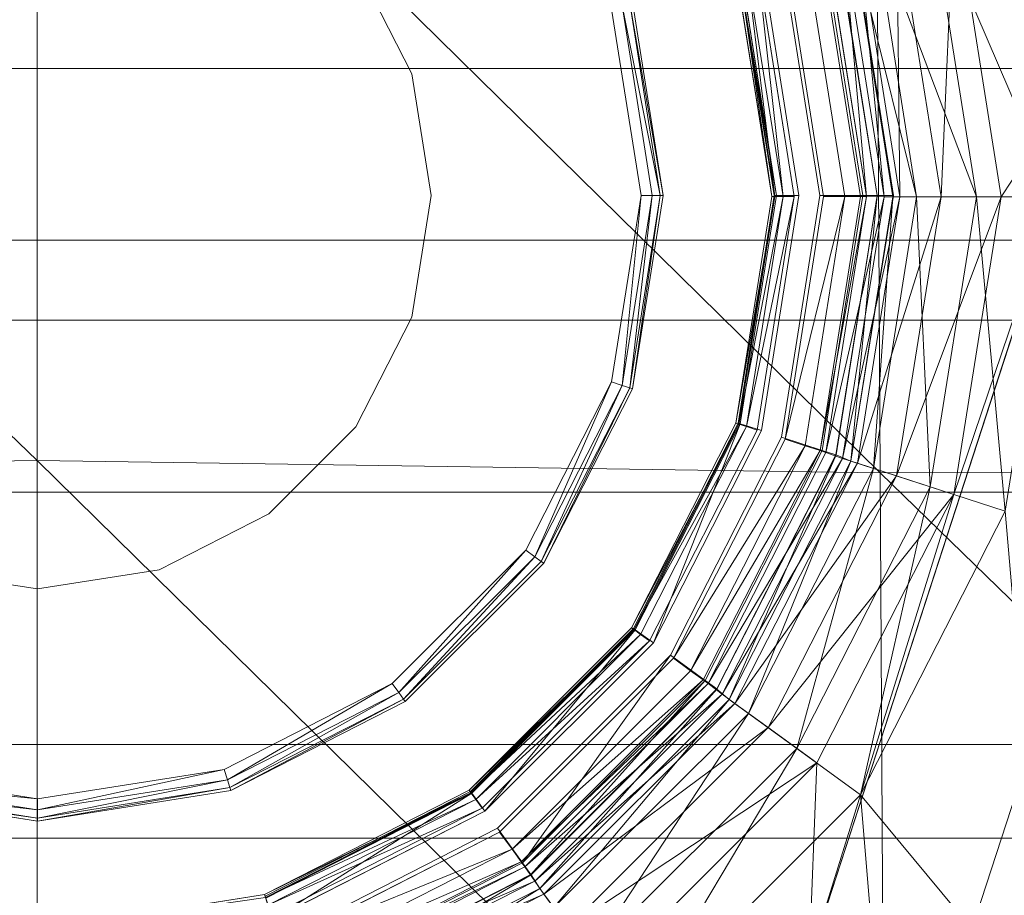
# Model space of a CAD drawing. Header units: inches. Extents: x 813 to 1305, y 19 to 194.
# Tile 98 of 256: x 1172.49 to 1173.87, y 67.59 to 68.81. Entities that reach past the tile are written whole.
import ezdxf

# ---------------------------------------------------------------- set-up
doc = ezdxf.new("R2010")
doc.units = ezdxf.units.IN
doc.header["$MEASUREMENT"] = 0
for name, color, linetype, true_color in [('CET color Grey2', 7, 'Continuous', 0x060606), ('CET color Grey83', 7, 'Continuous', 0xd1d5d6), ('CET color Grey98', 7, 'Continuous', 0xfafafa)]:
    doc.layers.add(name, color=color, linetype=linetype, true_color=true_color)
doc.layers.add('CET Default', color=7, linetype='Continuous')

# ---------------------------------------------------------------- blocks, each defined once
blk = doc.blocks.new('*C286')
at = {"layer": 'CET color Grey2', "linetype": 'Continuous', "lineweight": 0}
for points, invisible_edges in [([(7.2992, 16.4808, 17.1415), (-7.2922, 16.4808, 17.1415), (-8.5387, 3.2598, 17.4249), (7.2992, 16.4808, 17.1415)], 4), ([(7.2992, 16.4808, 17.1415), (-8.5387, 3.2598, 17.4249), (8.5458, 3.2599, 17.4249), (7.2992, 16.4808, 17.1415)], 9), ([(3.1404, 12.6079, 16.3485), (3.1915, 12.0571, 16.3707), (-3.1842, 12.0571, 16.3707), (3.1404, 12.6079, 16.3485)], 4), ([(3.1404, 12.6079, 16.3485), (-3.1842, 12.0571, 16.3707), (-3.1331, 12.6079, 16.3485), (3.1404, 12.6079, 16.3485)], 9), ([(3.1915, 12.0571, 16.3707), (3.1945, 7.477, 16.5307), (-3.1872, 7.477, 16.5307), (3.1915, 12.0571, 16.3707)], 4), ([(3.1915, 12.0571, 16.3707), (-3.1872, 7.477, 16.5307), (-3.1842, 12.0571, 16.3707), (3.1915, 12.0571, 16.3707)], 9), ([(0, 12.0333, 3.9412), (0, 12.0333, 0.781), (-0.2707, 11.9904, 0.781), (0, 12.0333, 3.9412)], 4), ([(0, 12.0333, 3.9412), (-0.2707, 11.9904, 0.781), (-0.2707, 11.9904, 3.9412), (0, 12.0333, 3.9412)], 9), ([(0.2707, 11.9904, 3.9412), (0.2707, 11.9904, 0.781), (0, 12.0333, 0.781), (0.2707, 11.9904, 3.9412)], 4), ([(0.2707, 11.9904, 3.9412), (0, 12.0333, 0.781), (0, 12.0333, 3.9412), (0.2707, 11.9904, 3.9412)], 9), ([(-0.2707, 11.9904, 3.9412), (-0.2707, 11.9904, 0.781), (-0.5149, 11.866, 0.781), (-0.2707, 11.9904, 3.9412)], 4), ([(-0.2707, 11.9904, 3.9412), (-0.5149, 11.866, 0.781), (-0.5149, 11.866, 3.9412), (-0.2707, 11.9904, 3.9412)], 9), ([(-0.5149, 11.866, 3.9412), (-0.5149, 11.866, 0.781), (-0.7087, 11.6722, 0.781), (-0.5149, 11.866, 3.9412)], 4), ([(-0.5149, 11.866, 3.9412), (-0.7087, 11.6722, 0.781), (-0.7087, 11.6722, 3.9412), (-0.5149, 11.866, 3.9412)], 9), ([(-0.5149, 11.866, 0.781), (-0.7053, 11.6698, 0.7655), (-0.7087, 11.6722, 0.781), (-0.5149, 11.866, 0.781)], 9), ([(-0.5149, 11.866, 0.781), (-0.5125, 11.8627, 0.7655), (-0.7053, 11.6698, 0.7655), (-0.5149, 11.866, 0.781)], 4), ([(-0.7087, 11.6722, 3.9412), (-0.7087, 11.6722, 0.781), (-0.8331, 11.428, 0.781), (-0.7087, 11.6722, 3.9412)], 4), ([(-0.7087, 11.6722, 3.9412), (-0.8331, 11.428, 0.781), (-0.8331, 11.428, 3.9412), (-0.7087, 11.6722, 3.9412)], 9), ([(-0.8331, 11.428, 3.9412), (-0.8331, 11.428, 0.781), (-0.876, 11.1573, 0.781), (-0.8331, 11.428, 3.9412)], 4), ([(-0.8331, 11.428, 3.9412), (-0.876, 11.1573, 0.781), (-0.876, 11.1573, 3.9412), (-0.8331, 11.428, 3.9412)], 9), ([(-0.876, 11.1573, 3.9412), (-0.876, 11.1573, 0.781), (-0.8331, 10.8866, 0.781), (-0.876, 11.1573, 3.9412)], 4), ([(-0.876, 11.1573, 3.9412), (-0.8331, 10.8866, 0.781), (-0.8331, 10.8866, 3.9412), (-0.876, 11.1573, 3.9412)], 9), ([(-0.8605, 11.1573, 0.7541), (-0.845, 11.1573, 0.75), (-0.8036, 10.8962, 0.75), (-0.8605, 11.1573, 0.7541)], 4), ([(-0.8605, 11.1573, 0.7541), (-0.8036, 10.8962, 0.75), (-0.8184, 10.8914, 0.7541), (-0.8605, 11.1573, 0.7541)], 9)]:
    blk.add_3dface(points, dxfattribs=dict(at, invisible_edges=invisible_edges))
for points in [[(0, 12.0333, 0.781), (-0.2694, 11.9865, 0.7655), (-0.2707, 11.9904, 0.781), (0, 12.0333, 0.781)], [(0, 12.0333, 0.781), (0, 12.0292, 0.7655), (-0.2694, 11.9865, 0.7655), (0, 12.0333, 0.781)], [(0, 12.0292, 0.7655), (-0.2659, 11.9757, 0.7541), (-0.2694, 11.9865, 0.7655), (0, 12.0292, 0.7655)], [(0, 12.0292, 0.7655), (0, 12.0178, 0.7541), (-0.2659, 11.9757, 0.7541), (0, 12.0292, 0.7655)], [(0.2707, 11.9904, 0.781), (0, 12.0292, 0.7655), (0, 12.0333, 0.781), (0.2707, 11.9904, 0.781)], [(0.2707, 11.9904, 0.781), (0.2694, 11.9865, 0.7655), (0, 12.0292, 0.7655), (0.2707, 11.9904, 0.781)], [(0.2694, 11.9865, 0.7655), (0, 12.0178, 0.7541), (0, 12.0292, 0.7655), (0.2694, 11.9865, 0.7655)], [(0, 12.0178, 0.7541), (-0.2611, 11.961, 0.75), (-0.2659, 11.9757, 0.7541), (0, 12.0178, 0.7541)], [(0, 12.0178, 0.7541), (0, 12.0023, 0.75), (-0.2611, 11.961, 0.75), (0, 12.0178, 0.7541)], [(0.2694, 11.9865, 0.7655), (0.2659, 11.9757, 0.7541), (0, 12.0178, 0.7541), (0.2694, 11.9865, 0.7655)], [(0.2659, 11.9757, 0.7541), (0, 12.0023, 0.75), (0, 12.0178, 0.7541), (0.2659, 11.9757, 0.7541)], [(0.2659, 11.9757, 0.7541), (0.2611, 11.961, 0.75), (0, 12.0023, 0.75), (0.2659, 11.9757, 0.7541)], [(-0.2707, 11.9904, 0.781), (-0.5125, 11.8627, 0.7655), (-0.5149, 11.866, 0.781), (-0.2707, 11.9904, 0.781)], [(-0.2707, 11.9904, 0.781), (-0.2694, 11.9865, 0.7655), (-0.5125, 11.8627, 0.7655), (-0.2707, 11.9904, 0.781)], [(-0.2694, 11.9865, 0.7655), (-0.5058, 11.8535, 0.7541), (-0.5125, 11.8627, 0.7655), (-0.2694, 11.9865, 0.7655)], [(-0.2694, 11.9865, 0.7655), (-0.2659, 11.9757, 0.7541), (-0.5058, 11.8535, 0.7541), (-0.2694, 11.9865, 0.7655)], [(-0.2659, 11.9757, 0.7541), (-0.4967, 11.8409, 0.75), (-0.5058, 11.8535, 0.7541), (-0.2659, 11.9757, 0.7541)], [(-0.2659, 11.9757, 0.7541), (-0.2611, 11.961, 0.75), (-0.4967, 11.8409, 0.75), (-0.2659, 11.9757, 0.7541)], [(-0.5125, 11.8627, 0.7655), (-0.6962, 11.6631, 0.7541), (-0.7053, 11.6698, 0.7655), (-0.5125, 11.8627, 0.7655)], [(-0.5125, 11.8627, 0.7655), (-0.5058, 11.8535, 0.7541), (-0.6962, 11.6631, 0.7541), (-0.5125, 11.8627, 0.7655)], [(-0.5058, 11.8535, 0.7541), (-0.6836, 11.654, 0.75), (-0.6962, 11.6631, 0.7541), (-0.5058, 11.8535, 0.7541)], [(-0.5058, 11.8535, 0.7541), (-0.4967, 11.8409, 0.75), (-0.6836, 11.654, 0.75), (-0.5058, 11.8535, 0.7541)], [(-0.7087, 11.6722, 0.781), (-0.8292, 11.4267, 0.7655), (-0.8331, 11.428, 0.781), (-0.7087, 11.6722, 0.781)], [(-0.7087, 11.6722, 0.781), (-0.7053, 11.6698, 0.7655), (-0.8292, 11.4267, 0.7655), (-0.7087, 11.6722, 0.781)], [(-0.7053, 11.6698, 0.7655), (-0.8184, 11.4232, 0.7541), (-0.8292, 11.4267, 0.7655), (-0.7053, 11.6698, 0.7655)], [(-0.7053, 11.6698, 0.7655), (-0.6962, 11.6631, 0.7541), (-0.8184, 11.4232, 0.7541), (-0.7053, 11.6698, 0.7655)], [(-0.6962, 11.6631, 0.7541), (-0.8036, 11.4184, 0.75), (-0.8184, 11.4232, 0.7541), (-0.6962, 11.6631, 0.7541)], [(-0.6962, 11.6631, 0.7541), (-0.6836, 11.654, 0.75), (-0.8036, 11.4184, 0.75), (-0.6962, 11.6631, 0.7541)], [(-0.8331, 11.428, 0.781), (-0.8718, 11.1573, 0.7655), (-0.876, 11.1573, 0.781), (-0.8331, 11.428, 0.781)], [(-0.8331, 11.428, 0.781), (-0.8292, 11.4267, 0.7655), (-0.8718, 11.1573, 0.7655), (-0.8331, 11.428, 0.781)], [(-0.8292, 11.4267, 0.7655), (-0.8605, 11.1573, 0.7541), (-0.8718, 11.1573, 0.7655), (-0.8292, 11.4267, 0.7655)], [(-0.8292, 11.4267, 0.7655), (-0.8184, 11.4232, 0.7541), (-0.8605, 11.1573, 0.7541), (-0.8292, 11.4267, 0.7655)], [(-0.8184, 11.4232, 0.7541), (-0.845, 11.1573, 0.75), (-0.8605, 11.1573, 0.7541), (-0.8184, 11.4232, 0.7541)], [(-0.8184, 11.4232, 0.7541), (-0.8036, 11.4184, 0.75), (-0.845, 11.1573, 0.75), (-0.8184, 11.4232, 0.7541)], [(-0.876, 11.1573, 0.781), (-0.8718, 11.1573, 0.7655), (-0.8292, 10.8879, 0.7655), (-0.876, 11.1573, 0.781)], [(-0.876, 11.1573, 0.781), (-0.8292, 10.8879, 0.7655), (-0.8331, 10.8866, 0.781), (-0.876, 11.1573, 0.781)], [(-0.8718, 11.1573, 0.7655), (-0.8605, 11.1573, 0.7541), (-0.8184, 10.8914, 0.7541), (-0.8718, 11.1573, 0.7655)], [(-0.8718, 11.1573, 0.7655), (-0.8184, 10.8914, 0.7541), (-0.8292, 10.8879, 0.7655), (-0.8718, 11.1573, 0.7655)]]:
    blk.add_3dface(points, dxfattribs=at)
at = {"layer": 'CET color Grey83', "linetype": 'Continuous', "lineweight": 0}
for points, invisible_edges in [([(0, 11.7083, 8.4409), (-0.1703, 11.6813, 8.4409), (-0.1703, 11.6813, 13.4654), (0, 11.7083, 8.4409)], 4), ([(0, 11.7083, 8.4409), (-0.1703, 11.6813, 13.4654), (0, 11.7083, 13.4654), (0, 11.7083, 8.4409)], 9), ([(0.1703, 11.6813, 8.4409), (0, 11.7083, 8.4409), (0, 11.7083, 13.4654), (0.1703, 11.6813, 8.4409)], 4), ([(0.1703, 11.6813, 8.4409), (0, 11.7083, 13.4654), (0.1703, 11.6813, 13.4654), (0.1703, 11.6813, 8.4409)], 9), ([(-0.1703, 11.6813, 8.4409), (-0.3239, 11.6031, 8.4409), (-0.3239, 11.6031, 13.4654), (-0.1703, 11.6813, 8.4409)], 4), ([(-0.1703, 11.6813, 8.4409), (-0.3239, 11.6031, 13.4654), (-0.1703, 11.6813, 13.4654), (-0.1703, 11.6813, 8.4409)], 9), ([(-0.3239, 11.6031, 8.4409), (-0.4458, 11.4812, 8.4409), (-0.4458, 11.4812, 13.4654), (-0.3239, 11.6031, 8.4409)], 4), ([(-0.3239, 11.6031, 8.4409), (-0.4458, 11.4812, 13.4654), (-0.3239, 11.6031, 13.4654), (-0.3239, 11.6031, 8.4409)], 9), ([(-0.4458, 11.4812, 8.4409), (-0.524, 11.3276, 8.4409), (-0.524, 11.3276, 13.4654), (-0.4458, 11.4812, 8.4409)], 4), ([(-0.4458, 11.4812, 8.4409), (-0.524, 11.3276, 13.4654), (-0.4458, 11.4812, 13.4654), (-0.4458, 11.4812, 8.4409)], 9), ([(-0.524, 11.3276, 8.4409), (-0.551, 11.1573, 8.4409), (-0.551, 11.1573, 13.4654), (-0.524, 11.3276, 8.4409)], 4), ([(-0.524, 11.3276, 8.4409), (-0.551, 11.1573, 13.4654), (-0.524, 11.3276, 13.4654), (-0.524, 11.3276, 8.4409)], 9), ([(-0.551, 11.1573, 8.4409), (-0.524, 10.987, 8.4409), (-0.524, 10.987, 13.4654), (-0.551, 11.1573, 8.4409)], 4), ([(-0.551, 11.1573, 8.4409), (-0.524, 10.987, 13.4654), (-0.551, 11.1573, 13.4654), (-0.551, 11.1573, 8.4409)], 9), ([(-0.524, 10.987, 8.4409), (-0.4458, 10.8334, 8.4409), (-0.4458, 10.8334, 13.4654), (-0.524, 10.987, 8.4409)], 4), ([(-0.524, 10.987, 8.4409), (-0.4458, 10.8334, 13.4654), (-0.524, 10.987, 13.4654), (-0.524, 10.987, 8.4409)], 9)]:
    blk.add_3dface(points, dxfattribs=dict(at, invisible_edges=invisible_edges))
at = {"layer": 'CET color Grey98', "linetype": 'Continuous', "lineweight": 0}
for points in [[(-1.1799, 11.5456, 19.3173), (-1.1863, 12.6952, 19.2574), (-2.366, 12.6987, 19.3223), (-1.1799, 11.5456, 19.3173)], [(-1.1799, 11.5456, 19.3173), (-2.366, 12.6987, 19.3223), (-2.3543, 11.5423, 19.3758), (-1.1799, 11.5456, 19.3173)], [(0.0005, 11.5283, 19.2989), (0.0005, 12.6724, 19.237), (-1.1863, 12.6952, 19.2574), (0.0005, 11.5283, 19.2989)], [(0.0005, 11.5283, 19.2989), (-1.1863, 12.6952, 19.2574), (-1.1799, 11.5456, 19.3173), (0.0005, 11.5283, 19.2989)], [(1.1809, 11.5456, 19.3173), (1.1873, 12.6952, 19.2574), (0.0005, 12.6724, 19.237), (1.1809, 11.5456, 19.3173)], [(1.1809, 11.5456, 19.3173), (0.0005, 12.6724, 19.237), (0.0005, 11.5283, 19.2989), (1.1809, 11.5456, 19.3173)], [(-1.1523, 11.9966, 5.3594), (-1.1837, 12.377, 5.3023), (-1.4165, 12.3148, 5.2621), (-1.1523, 11.9966, 5.3594)], [(-0.8369, 12.3116, 5.3594), (-1.1523, 11.9966, 5.3594), (-1.1837, 12.377, 5.3023), (-0.8369, 12.3116, 5.3594)], [(-0.3797, 12.3293, 5.2629), (-0.7032, 12.1276, 5.1554), (-0.7229, 12.1546, 5.2629), (-0.3797, 12.3293, 5.2629)], [(-0.3797, 12.3293, 5.2629), (-0.3693, 12.2975, 5.1554), (-0.7032, 12.1276, 5.1554), (-0.3797, 12.3293, 5.2629)], [(-1.1523, 11.9966, 5.3594), (-1.4165, 12.3148, 5.2621), (-1.3549, 11.5995, 5.3594), (-1.1523, 11.9966, 5.3594)], [(-0.8369, 12.3116, 5.3594), (-1.063, 11.9317, 5.3377), (-1.1523, 11.9966, 5.3594), (-0.8369, 12.3116, 5.3594)], [(-0.8369, 12.3116, 5.3594), (-0.772, 12.2223, 5.3377), (-1.063, 11.9317, 5.3377), (-0.8369, 12.3116, 5.3594)], [(-0.3724, 12.3069, 8.1942), (-0.7429, 12.1822, 8.114), (-0.709, 12.1356, 8.1942), (-0.3724, 12.3069, 8.1942)], [(-0.3655, 12.2858, 8.2906), (-0.3724, 12.3069, 8.1942), (-0.709, 12.1356, 8.1942), (-0.3655, 12.2858, 8.2906)], [(-0.3703, 12.297, 5.1554), (-0.6911, 12.1085, 4.254), (-0.7032, 12.1276, 5.1554), (-0.3703, 12.297, 5.1554)], [(-0.3703, 12.297, 5.1554), (-0.3633, 12.2755, 4.254), (-0.6911, 12.1085, 4.254), (-0.3703, 12.297, 5.1554)], [(-0.3655, 12.2858, 8.2906), (-0.709, 12.1356, 8.1942), (-0.696, 12.1176, 8.2906), (-0.3655, 12.2858, 8.2906)], [(-0.3586, 12.2622, 8.3825), (-0.3655, 12.2858, 8.2906), (-0.696, 12.1176, 8.2906), (-0.3586, 12.2622, 8.3825)], [(-0.3633, 12.2755, 4.254), (-0.6908, 12.1082, 4.2452), (-0.6911, 12.1085, 4.254), (-0.3633, 12.2755, 4.254)], [(-0.3633, 12.2755, 4.254), (-0.3632, 12.2751, 4.2452), (-0.6908, 12.1082, 4.2452), (-0.3633, 12.2755, 4.254)], [(-0.3586, 12.2622, 8.3825), (-0.696, 12.1176, 8.2906), (-0.6821, 12.0974, 8.3825), (-0.3586, 12.2622, 8.3825)], [(-0.356, 12.2541, 8.4118), (-0.3586, 12.2622, 8.3825), (-0.6821, 12.0974, 8.3825), (-0.356, 12.2541, 8.4118)], [(-0.7924, 12.2503, 8.0621), (-1.0802, 12.2281, 7.9935), (-1.091, 11.952, 8.0621), (-0.7924, 12.2503, 8.0621)], [(-0.7429, 12.1822, 8.114), (-0.7924, 12.2503, 8.0621), (-1.091, 11.952, 8.0621), (-0.7429, 12.1822, 8.114)], [(-0.356, 12.2541, 8.4118), (-0.6821, 12.0974, 8.3825), (-0.6771, 12.0905, 8.4118), (-0.356, 12.2541, 8.4118)], [(-0.3492, 12.2333, 8.4331), (-0.356, 12.2541, 8.4118), (-0.6771, 12.0905, 8.4118), (-0.3492, 12.2333, 8.4331)], [(-1.2828, 11.576, 8.0621), (-1.0802, 12.2281, 7.9935), (-1.5033, 10.9259, 7.9935), (-1.2828, 11.576, 8.0621)], [(-1.091, 11.952, 8.0621), (-1.0802, 12.2281, 7.9935), (-1.2828, 11.576, 8.0621), (-1.091, 11.952, 8.0621)], [(-0.3492, 12.2333, 8.4331), (-0.6771, 12.0905, 8.4118), (-0.6643, 12.0728, 8.4331), (-0.3492, 12.2333, 8.4331)], [(-0.3401, 12.2052, 8.4409), (-0.3492, 12.2333, 8.4331), (-0.6643, 12.0728, 8.4331), (-0.3401, 12.2052, 8.4409)], [(-0.772, 12.2223, 5.3377), (-0.9953, 11.8825, 5.2629), (-1.063, 11.9317, 5.3377), (-0.772, 12.2223, 5.3377)], [(-0.772, 12.2223, 5.3377), (-0.7229, 12.1546, 5.2629), (-0.9953, 11.8825, 5.2629), (-0.772, 12.2223, 5.3377)], [(-0.3401, 12.2052, 8.4409), (-0.6643, 12.0728, 8.4331), (-0.6469, 12.0489, 8.4409), (-0.3401, 12.2052, 8.4409)], [(0, 12.1865, 8.4102), (-0.319, 12.1403, 8.4256), (-0.3177, 12.1362, 8.4102), (0, 12.1865, 8.4102)], [(0.3177, 12.1362, 8.4102), (0.319, 12.1403, 8.4256), (0, 12.1908, 8.4256), (0.3177, 12.1362, 8.4102)], [(0.3177, 12.1362, 8.4102), (0, 12.1908, 8.4256), (0, 12.1865, 8.4102), (0.3177, 12.1362, 8.4102)], [(-0.7429, 12.1822, 8.114), (-1.091, 11.952, 8.0621), (-1.0229, 11.9025, 8.114), (-0.7429, 12.1822, 8.114)], [(-0.709, 12.1356, 8.1942), (-0.7429, 12.1822, 8.114), (-1.0229, 11.9025, 8.114), (-0.709, 12.1356, 8.1942)], [(-0.3293, 12.1709, 3.857), (-0.608, 11.9942, 3.8263), (-0.6264, 12.0195, 3.857), (-0.3293, 12.1709, 3.857)], [(-0.3225, 12.1512, 8.4368), (-0.3273, 12.1659, 8.4409), (-0.6226, 12.0154, 8.4409), (-0.3225, 12.1512, 8.4368)], [(-0.3293, 12.1709, 3.857), (-0.3197, 12.1411, 3.8263), (-0.608, 11.9942, 3.8263), (-0.3293, 12.1709, 3.857)], [(-0.7229, 12.1546, 5.2629), (-0.9683, 11.8629, 5.1554), (-0.9953, 11.8825, 5.2629), (-0.7229, 12.1546, 5.2629)], [(-0.7229, 12.1546, 5.2629), (-0.7032, 12.1276, 5.1554), (-0.9683, 11.8629, 5.1554), (-0.7229, 12.1546, 5.2629)], [(-0.3225, 12.1512, 8.4368), (-0.6226, 12.0154, 8.4409), (-0.6135, 12.0029, 8.4368), (-0.3225, 12.1512, 8.4368)], [(-0.319, 12.1403, 8.4256), (-0.3225, 12.1512, 8.4368), (-0.6135, 12.0029, 8.4368), (-0.319, 12.1403, 8.4256)], [(-0.709, 12.1356, 8.1942), (-1.0229, 11.9025, 8.114), (-0.9763, 11.8687, 8.1942), (-0.709, 12.1356, 8.1942)], [(-0.696, 12.1176, 8.2906), (-0.709, 12.1356, 8.1942), (-0.9763, 11.8687, 8.1942), (-0.696, 12.1176, 8.2906)], [(-0.319, 12.1403, 8.4256), (-0.6135, 12.0029, 8.4368), (-0.6068, 11.9937, 8.4256), (-0.319, 12.1403, 8.4256)], [(-0.3197, 12.1411, 3.8263), (-0.6063, 11.9918, 3.657), (-0.608, 11.9942, 3.8263), (-0.3197, 12.1411, 3.8263)], [(-0.3177, 12.1362, 8.4102), (-0.319, 12.1403, 8.4256), (-0.6068, 11.9937, 8.4256), (-0.3177, 12.1362, 8.4102)], [(-0.3177, 12.1362, 8.4102), (-0.6068, 11.9937, 8.4256), (-0.6042, 11.9902, 8.4102), (-0.3177, 12.1362, 8.4102)], [(-0.3197, 12.1411, 3.8263), (-0.3188, 12.1383, 3.657), (-0.6063, 11.9918, 3.657), (-0.3197, 12.1411, 3.8263)], [(-0.696, 12.1176, 8.2906), (-0.9763, 11.8687, 8.1942), (-0.9583, 11.8556, 8.2906), (-0.696, 12.1176, 8.2906)], [(-0.7032, 12.1276, 5.1554), (-0.9512, 11.8484, 4.254), (-0.9683, 11.8629, 5.1554), (-0.7032, 12.1276, 5.1554)], [(-0.6821, 12.0974, 8.3825), (-0.696, 12.1176, 8.2906), (-0.9583, 11.8556, 8.2906), (-0.6821, 12.0974, 8.3825)], [(-0.7032, 12.1276, 5.1554), (-0.6911, 12.1085, 4.254), (-0.9512, 11.8484, 4.254), (-0.7032, 12.1276, 5.1554)], [(-0.6911, 12.1085, 4.254), (-0.9509, 11.8482, 4.2452), (-0.9512, 11.8484, 4.254), (-0.6911, 12.1085, 4.254)], [(-0.6911, 12.1085, 4.254), (-0.6908, 12.1082, 4.2452), (-0.9509, 11.8482, 4.2452), (-0.6911, 12.1085, 4.254)], [(-0.6908, 12.1082, 4.2452), (-0.9346, 11.8364, 3.9134), (-0.9509, 11.8482, 4.2452), (-0.6908, 12.1082, 4.2452)], [(-0.6908, 12.1082, 4.2452), (-0.679, 12.0919, 3.9134), (-0.9346, 11.8364, 3.9134), (-0.6908, 12.1082, 4.2452)], [(-0.6821, 12.0974, 8.3825), (-0.9583, 11.8556, 8.2906), (-0.9389, 11.8406, 8.3825), (-0.6821, 12.0974, 8.3825)], [(-0.6771, 12.0905, 8.4118), (-0.6821, 12.0974, 8.3825), (-0.9389, 11.8406, 8.3825), (-0.6771, 12.0905, 8.4118)], [(-0.6771, 12.0905, 8.4118), (-0.9389, 11.8406, 8.3825), (-0.932, 11.8356, 8.4118), (-0.6771, 12.0905, 8.4118)], [(-0.679, 12.0919, 3.9134), (-0.8862, 11.8012, 3.857), (-0.9346, 11.8364, 3.9134), (-0.679, 12.0919, 3.9134)], [(-0.6643, 12.0728, 8.4331), (-0.6771, 12.0905, 8.4118), (-0.932, 11.8356, 8.4118), (-0.6643, 12.0728, 8.4331)], [(-0.679, 12.0919, 3.9134), (-0.6438, 12.0435, 3.857), (-0.8862, 11.8012, 3.857), (-0.679, 12.0919, 3.9134)], [(-0.6643, 12.0728, 8.4331), (-0.932, 11.8356, 8.4118), (-0.9143, 11.8228, 8.4331), (-0.6643, 12.0728, 8.4331)], [(-0.6264, 12.0195, 3.857), (-0.8369, 11.7654, 3.8263), (-0.8622, 11.7837, 3.857), (-0.6264, 12.0195, 3.857)], [(-0.6135, 12.0029, 8.4368), (-0.6226, 12.0154, 8.4409), (-0.8569, 11.7811, 8.4409), (-0.6135, 12.0029, 8.4368)], [(-0.6264, 12.0195, 3.857), (-0.608, 11.9942, 3.8263), (-0.8369, 11.7654, 3.8263), (-0.6264, 12.0195, 3.857)], [(-1.1523, 11.9966, 5.3594), (-1.2499, 11.5653, 5.3377), (-1.3549, 11.5995, 5.3594), (-1.1523, 11.9966, 5.3594)], [(-1.1523, 11.9966, 5.3594), (-1.063, 11.9317, 5.3377), (-1.2499, 11.5653, 5.3377), (-1.1523, 11.9966, 5.3594)], [(-0.6135, 12.0029, 8.4368), (-0.8569, 11.7811, 8.4409), (-0.8444, 11.772, 8.4368), (-0.6135, 12.0029, 8.4368)], [(-0.6068, 11.9937, 8.4256), (-0.6135, 12.0029, 8.4368), (-0.8444, 11.772, 8.4368), (-0.6068, 11.9937, 8.4256)], [(-0.6068, 11.9937, 8.4256), (-0.8444, 11.772, 8.4368), (-0.8352, 11.7653, 8.4256), (-0.6068, 11.9937, 8.4256)], [(-0.6042, 11.9902, 8.4102), (-0.6068, 11.9937, 8.4256), (-0.8352, 11.7653, 8.4256), (-0.6042, 11.9902, 8.4102)], [(-0.6042, 11.9902, 8.4102), (-0.8352, 11.7653, 8.4256), (-0.8317, 11.7627, 8.4102), (-0.6042, 11.9902, 8.4102)], [(-1.0229, 11.9025, 8.114), (-1.091, 11.952, 8.0621), (-1.2828, 11.576, 8.0621), (-1.0229, 11.9025, 8.114)], [(-1.063, 11.9317, 5.3377), (-1.1703, 11.5395, 5.2629), (-1.2499, 11.5653, 5.3377), (-1.063, 11.9317, 5.3377)], [(-1.063, 11.9317, 5.3377), (-0.9953, 11.8825, 5.2629), (-1.1703, 11.5395, 5.2629), (-1.063, 11.9317, 5.3377)], [(-1.0229, 11.9025, 8.114), (-1.2828, 11.576, 8.0621), (-1.2027, 11.55, 8.114), (-1.0229, 11.9025, 8.114)], [(-0.9763, 11.8687, 8.1942), (-1.0229, 11.9025, 8.114), (-1.2027, 11.55, 8.114), (-0.9763, 11.8687, 8.1942)], [(-0.9953, 11.8825, 5.2629), (-1.1386, 11.5292, 5.1554), (-1.1703, 11.5395, 5.2629), (-0.9953, 11.8825, 5.2629)], [(-0.9953, 11.8825, 5.2629), (-0.9683, 11.8629, 5.1554), (-1.1386, 11.5292, 5.1554), (-0.9953, 11.8825, 5.2629)], [(-0.9763, 11.8687, 8.1942), (-1.2027, 11.55, 8.114), (-1.148, 11.5322, 8.1942), (-0.9763, 11.8687, 8.1942)], [(-0.9583, 11.8556, 8.2906), (-0.9763, 11.8687, 8.1942), (-1.148, 11.5322, 8.1942), (-0.9583, 11.8556, 8.2906)], [(-0.9583, 11.8556, 8.2906), (-1.148, 11.5322, 8.1942), (-1.1268, 11.5254, 8.2906), (-0.9583, 11.8556, 8.2906)], [(-0.9683, 11.8629, 5.1554), (-1.1182, 11.5206, 4.254), (-1.1386, 11.5292, 5.1554), (-0.9683, 11.8629, 5.1554)], [(-0.9389, 11.8406, 8.3825), (-0.9583, 11.8556, 8.2906), (-1.1268, 11.5254, 8.2906), (-0.9389, 11.8406, 8.3825)], [(-0.9683, 11.8629, 5.1554), (-0.9512, 11.8484, 4.254), (-1.1182, 11.5206, 4.254), (-0.9683, 11.8629, 5.1554)], [(-0.9512, 11.8484, 4.254), (-1.1178, 11.5205, 4.2452), (-1.1182, 11.5206, 4.254), (-0.9512, 11.8484, 4.254)], [(-0.9512, 11.8484, 4.254), (-0.9509, 11.8482, 4.2452), (-1.1178, 11.5205, 4.2452), (-0.9512, 11.8484, 4.254)], [(-0.9389, 11.8406, 8.3825), (-1.1268, 11.5254, 8.2906), (-1.1037, 11.5171, 8.3825), (-0.9389, 11.8406, 8.3825)], [(-0.9143, 11.8228, 8.4331), (-0.932, 11.8356, 8.4118), (-1.0956, 11.5145, 8.4118), (-0.9143, 11.8228, 8.4331)], [(-0.9143, 11.8228, 8.4331), (-1.0956, 11.5145, 8.4118), (-1.0748, 11.5077, 8.4331), (-0.9143, 11.8228, 8.4331)], [(-0.8904, 11.8054, 8.4409), (-0.9143, 11.8228, 8.4331), (-1.0748, 11.5077, 8.4331), (-0.8904, 11.8054, 8.4409)], [(-0.8904, 11.8054, 8.4409), (-1.0748, 11.5077, 8.4331), (-1.0467, 11.4986, 8.4409), (-0.8904, 11.8054, 8.4409)], [(-0.8622, 11.7837, 3.857), (-0.9838, 11.477, 3.8263), (-1.0135, 11.4866, 3.857), (-0.8622, 11.7837, 3.857)], [(-0.8622, 11.7837, 3.857), (-0.8369, 11.7654, 3.8263), (-0.9838, 11.477, 3.8263), (-0.8622, 11.7837, 3.857)], [(-0.8352, 11.7653, 8.4256), (-0.8444, 11.772, 8.4368), (-0.9927, 11.481, 8.4368), (-0.8352, 11.7653, 8.4256)], [(-0.8352, 11.7653, 8.4256), (-0.9927, 11.481, 8.4368), (-0.9818, 11.4775, 8.4256), (-0.8352, 11.7653, 8.4256)], [(-0.8317, 11.7627, 8.4102), (-0.8352, 11.7653, 8.4256), (-0.9818, 11.4775, 8.4256), (-0.8317, 11.7627, 8.4102)], [(-0.8317, 11.7627, 8.4102), (-0.9818, 11.4775, 8.4256), (-0.9777, 11.4762, 8.4102), (-0.8317, 11.7627, 8.4102)], [(-1.3549, 11.5995, 5.3594), (-1.3144, 11.1592, 5.3377), (-1.4249, 11.1592, 5.3594), (-1.3549, 11.5995, 5.3594)], [(-1.3549, 11.5995, 5.3594), (-1.2499, 11.5653, 5.3377), (-1.3144, 11.1592, 5.3377), (-1.3549, 11.5995, 5.3594)], [(-1.2828, 11.576, 8.0621), (-1.5033, 10.9259, 7.9935), (-1.349, 11.1592, 8.0621), (-1.2828, 11.576, 8.0621)], [(-1.2027, 11.55, 8.114), (-1.2828, 11.576, 8.0621), (-1.349, 11.1592, 8.0621), (-1.2027, 11.55, 8.114)], [(-1.2499, 11.5653, 5.3377), (-1.2308, 11.1592, 5.2629), (-1.3144, 11.1592, 5.3377), (-1.2499, 11.5653, 5.3377)], [(-1.2499, 11.5653, 5.3377), (-1.1703, 11.5395, 5.2629), (-1.2308, 11.1592, 5.2629), (-1.2499, 11.5653, 5.3377)], [(-1.1732, 10.3958, 19.3816), (-1.1799, 11.5456, 19.3173), (-2.3543, 11.5423, 19.3758), (-1.1732, 10.3958, 19.3816)], [(-1.1732, 10.3958, 19.3816), (-2.3543, 11.5423, 19.3758), (-2.3423, 10.3851, 19.4332), (-1.1732, 10.3958, 19.3816)], [(-1.2027, 11.55, 8.114), (-1.349, 11.1592, 8.0621), (-1.2649, 11.1592, 8.114), (-1.2027, 11.55, 8.114)], [(-1.148, 11.5322, 8.1942), (-1.2027, 11.55, 8.114), (-1.2649, 11.1592, 8.114), (-1.148, 11.5322, 8.1942)], [(-1.1703, 11.5395, 5.2629), (-1.1974, 11.1592, 5.1554), (-1.2308, 11.1592, 5.2629), (-1.1703, 11.5395, 5.2629)], [(-1.1703, 11.5395, 5.2629), (-1.1386, 11.5292, 5.1554), (-1.1974, 11.1592, 5.1554), (-1.1703, 11.5395, 5.2629)], [(0.0005, 10.3844, 19.3652), (0.0005, 11.5283, 19.2989), (-1.1799, 11.5456, 19.3173), (0.0005, 10.3844, 19.3652)], [(0.0005, 10.3844, 19.3652), (-1.1799, 11.5456, 19.3173), (-1.1732, 10.3958, 19.3816), (0.0005, 10.3844, 19.3652)], [(1.1742, 10.3958, 19.3816), (1.1809, 11.5456, 19.3173), (0.0005, 11.5283, 19.2989), (1.1742, 10.3958, 19.3816)], [(-1.148, 11.5322, 8.1942), (-1.2649, 11.1592, 8.114), (-1.2073, 11.1592, 8.1942), (-1.148, 11.5322, 8.1942)], [(-1.1268, 11.5254, 8.2906), (-1.148, 11.5322, 8.1942), (-1.2073, 11.1592, 8.1942), (-1.1268, 11.5254, 8.2906)], [(-1.1268, 11.5254, 8.2906), (-1.2073, 11.1592, 8.1942), (-1.1851, 11.1592, 8.2906), (-1.1268, 11.5254, 8.2906)], [(-1.1386, 11.5292, 5.1554), (-1.1757, 11.1573, 4.254), (-1.1983, 11.1573, 5.1554), (-1.1386, 11.5292, 5.1554)], [(-1.1037, 11.5171, 8.3825), (-1.1268, 11.5254, 8.2906), (-1.1851, 11.1592, 8.2906), (-1.1037, 11.5171, 8.3825)], [(-1.1386, 11.5292, 5.1554), (-1.1182, 11.5206, 4.254), (-1.1757, 11.1573, 4.254), (-1.1386, 11.5292, 5.1554)], [(1.1742, 10.3958, 19.3816), (0.0005, 11.5283, 19.2989), (0.0005, 10.3844, 19.3652), (1.1742, 10.3958, 19.3816)], [(-1.1037, 11.5171, 8.3825), (-1.1851, 11.1592, 8.2906), (-1.1605, 11.1585, 8.3825), (-1.1037, 11.5171, 8.3825)], [(-1.1182, 11.5206, 4.254), (-1.1753, 11.1573, 4.2452), (-1.1757, 11.1573, 4.254), (-1.1182, 11.5206, 4.254)], [(-1.1182, 11.5206, 4.254), (-1.1178, 11.5205, 4.2452), (-1.1753, 11.1573, 4.2452), (-1.1182, 11.5206, 4.254)], [(-1.0956, 11.5145, 8.4118), (-1.1037, 11.5171, 8.3825), (-1.1605, 11.1585, 8.3825), (-1.0956, 11.5145, 8.4118)], [(-1.0956, 11.5145, 8.4118), (-1.1605, 11.1585, 8.3825), (-1.152, 11.1585, 8.4118), (-1.0956, 11.5145, 8.4118)], [(-1.0467, 11.4986, 8.4409), (-1.0748, 11.5077, 8.4331), (-1.1301, 11.1585, 8.4331), (-1.0467, 11.4986, 8.4409)], [(-1.0467, 11.4986, 8.4409), (-1.1301, 11.1585, 8.4331), (-1.1005, 11.1585, 8.4409), (-1.0467, 11.4986, 8.4409)], [(-0.9927, 11.481, 8.4368), (-1.0074, 11.4858, 8.4409), (-1.0592, 11.1585, 8.4409), (-0.9927, 11.481, 8.4368)], [(-0.9927, 11.481, 8.4368), (-1.0592, 11.1585, 8.4409), (-1.0438, 11.1585, 8.4368), (-0.9927, 11.481, 8.4368)], [(-0.9818, 11.4775, 8.4256), (-0.9927, 11.481, 8.4368), (-1.0438, 11.1585, 8.4368), (-0.9818, 11.4775, 8.4256)], [(-0.9818, 11.4775, 8.4256), (-1.0438, 11.1585, 8.4368), (-1.0324, 11.1585, 8.4256), (-0.9818, 11.4775, 8.4256)], [(-0.9777, 11.4762, 8.4102), (-0.9818, 11.4775, 8.4256), (-1.0324, 11.1585, 8.4256), (-0.9777, 11.4762, 8.4102)], [(-0.9777, 11.4762, 8.4102), (-1.0324, 11.1585, 8.4256), (-1.028, 11.1585, 8.4102), (-0.9777, 11.4762, 8.4102)], [(-1.349, 11.1592, 8.0621), (-1.5033, 10.9259, 7.9935), (-1.2832, 10.7423, 8.0621), (-1.349, 11.1592, 8.0621)], [(-1.4249, 11.1592, 5.3594), (-1.3144, 11.1592, 5.3377), (-1.2503, 10.753, 5.3377), (-1.4249, 11.1592, 5.3594)], [(-1.4249, 11.1592, 5.3594), (-1.2503, 10.753, 5.3377), (-1.3553, 10.7189, 5.3594), (-1.4249, 11.1592, 5.3594)], [(-1.2649, 11.1592, 8.114), (-1.349, 11.1592, 8.0621), (-1.2832, 10.7423, 8.0621), (-1.2649, 11.1592, 8.114)], [(-1.3144, 11.1592, 5.3377), (-1.2308, 11.1592, 5.2629), (-1.1708, 10.7788, 5.2629), (-1.3144, 11.1592, 5.3377)], [(-1.3144, 11.1592, 5.3377), (-1.1708, 10.7788, 5.2629), (-1.2503, 10.753, 5.3377), (-1.3144, 11.1592, 5.3377)], [(-1.2649, 11.1592, 8.114), (-1.2832, 10.7423, 8.0621), (-1.2032, 10.7683, 8.114), (-1.2649, 11.1592, 8.114)], [(-1.2073, 11.1592, 8.1942), (-1.2649, 11.1592, 8.114), (-1.2032, 10.7683, 8.114), (-1.2073, 11.1592, 8.1942)], [(-1.2308, 11.1592, 5.2629), (-1.1974, 11.1592, 5.1554), (-1.139, 10.7892, 5.1554), (-1.2308, 11.1592, 5.2629)], [(-1.2308, 11.1592, 5.2629), (-1.139, 10.7892, 5.1554), (-1.1708, 10.7788, 5.2629), (-1.2308, 11.1592, 5.2629)], [(-1.1851, 11.1592, 8.2906), (-1.2073, 11.1592, 8.1942), (-1.1484, 10.7861, 8.1942), (-1.1851, 11.1592, 8.2906)], [(-1.2073, 11.1592, 8.1942), (-1.2032, 10.7683, 8.114), (-1.1484, 10.7861, 8.1942), (-1.2073, 11.1592, 8.1942)], [(-1.1605, 11.1585, 8.3825), (-1.1851, 11.1592, 8.2906), (-1.1273, 10.793, 8.2906), (-1.1605, 11.1585, 8.3825)], [(-1.1851, 11.1592, 8.2906), (-1.1484, 10.7861, 8.1942), (-1.1273, 10.793, 8.2906), (-1.1851, 11.1592, 8.2906)], [(-1.1757, 11.1573, 4.254), (-1.1753, 11.1573, 4.2452), (-1.1178, 10.7941, 4.2452), (-1.1757, 11.1573, 4.254)], [(-1.1757, 11.1573, 4.254), (-1.1178, 10.7941, 4.2452), (-1.1182, 10.794, 4.254), (-1.1757, 11.1573, 4.254)], [(-1.1605, 11.1585, 8.3825), (-1.1273, 10.793, 8.2906), (-1.1037, 10.7999, 8.3825), (-1.1605, 11.1585, 8.3825)], [(-1.0438, 11.1585, 8.4368), (-1.0592, 11.1585, 8.4409), (-1.0074, 10.8312, 8.4409), (-1.0438, 11.1585, 8.4368)], [(-1.0324, 11.1585, 8.4256), (-1.0438, 11.1585, 8.4368), (-0.9927, 10.836, 8.4368), (-1.0324, 11.1585, 8.4256)], [(-1.0438, 11.1585, 8.4368), (-1.0074, 10.8312, 8.4409), (-0.9927, 10.836, 8.4368), (-1.0438, 11.1585, 8.4368)], [(-1.0345, 11.1573, 3.8263), (-1.0315, 11.1573, 3.657), (-0.981, 10.8386, 3.657), (-1.0345, 11.1573, 3.8263)], [(-1.0345, 11.1573, 3.8263), (-0.981, 10.8386, 3.657), (-0.9838, 10.8376, 3.8263), (-1.0345, 11.1573, 3.8263)], [(-1.028, 11.1585, 8.4102), (-1.0324, 11.1585, 8.4256), (-0.9818, 10.8395, 8.4256), (-1.028, 11.1585, 8.4102)], [(-1.0324, 11.1585, 8.4256), (-0.9927, 10.836, 8.4368), (-0.9818, 10.8395, 8.4256), (-1.0324, 11.1585, 8.4256)], [(-1.028, 11.1585, 8.4102), (-0.9818, 10.8395, 8.4256), (-0.9777, 10.8408, 8.4102), (-1.028, 11.1585, 8.4102)], [(-1.2832, 10.7423, 8.0621), (-1.5033, 10.9259, 7.9935), (-1.3992, 10.7027, 8.0177), (-1.2832, 10.7423, 8.0621)]]:
    blk.add_3dface(points, dxfattribs=at)
for points, invisible_edges in [([(3.1939, 12.0146, 13.851), (2.8664, 12.3558, 13.824), (-3.1939, 12.0146, 13.851), (3.1939, 12.0146, 13.851)], 6), ([(2.8664, 12.3558, 13.824), (-2.8664, 12.3558, 13.824), (-3.1939, 12.0146, 13.851), (2.8664, 12.3558, 13.824)], 4), ([(2.732, 11.9263, 11.6768), (-2.732, 11.9263, 11.6768), (-1.927, 12.2775, 11.7244), (2.732, 11.9263, 11.6768)], 4), ([(1.927, 12.2775, 11.7244), (2.732, 11.9263, 11.6768), (-1.927, 12.2775, 11.7244), (1.927, 12.2775, 11.7244)], 2), ([(-0.3632, 12.2751, 4.2452), (-0.679, 12.0919, 3.9134), (-0.6908, 12.1082, 4.2452), (-0.3632, 12.2751, 4.2452)], 9), ([(-0.3632, 12.2751, 4.2452), (-0.357, 12.256, 3.9134), (-0.679, 12.0919, 3.9134), (-0.3632, 12.2751, 4.2452)], 4), ([(-0.357, 12.256, 3.9134), (-0.6438, 12.0435, 3.857), (-0.679, 12.0919, 3.9134), (-0.357, 12.256, 3.9134)], 9), ([(-0.357, 12.256, 3.9134), (-0.3385, 12.1991, 3.857), (-0.6438, 12.0435, 3.857), (-0.357, 12.256, 3.9134)], 4), ([(-1.0802, 12.2281, 7.9935), (-1.3145, 12.1647, 7.9439), (-1.6556, 11.115, 7.9439), (-1.0802, 12.2281, 7.9935)], 4), ([(-1.0802, 12.2281, 7.9935), (-1.6556, 11.115, 7.9439), (-1.5033, 10.9259, 7.9935), (-1.0802, 12.2281, 7.9935)], 9), ([(-0.3273, 12.1659, 8.4409), (-0.3401, 12.2052, 8.4409), (-0.6469, 12.0489, 8.4409), (-0.3273, 12.1659, 8.4409)], 13), ([(-0.9777, 11.4762, 8.4102), (0.3177, 12.1362, 8.4102), (0, 12.1865, 8.4102), (-0.9777, 11.4762, 8.4102)], 13), ([(0, 12.1865, 8.4102), (-0.8317, 11.7627, 8.4102), (-0.9777, 11.4762, 8.4102), (0, 12.1865, 8.4102)], 13), ([(0, 12.1865, 8.4102), (-0.3177, 12.1362, 8.4102), (-0.8317, 11.7627, 8.4102), (0, 12.1865, 8.4102)], 6), ([(-0.3385, 12.1991, 3.857), (-0.6264, 12.0195, 3.857), (-0.6438, 12.0435, 3.857), (-0.3385, 12.1991, 3.857)], 11), ([(-0.3385, 12.1991, 3.857), (-0.3293, 12.1709, 3.857), (-0.6264, 12.0195, 3.857), (-0.3385, 12.1991, 3.857)], 13), ([(-1.3145, 12.1647, 7.9439), (-1.5536, 12.1562, 7.8789), (-1.844, 11.2624, 7.8789), (-1.3145, 12.1647, 7.9439)], 4), ([(-1.3145, 12.1647, 7.9439), (-1.844, 11.2624, 7.8789), (-1.6556, 11.115, 7.9439), (-1.3145, 12.1647, 7.9439)], 9), ([(-0.3273, 12.1659, 8.4409), (-0.6469, 12.0489, 8.4409), (-0.6226, 12.0154, 8.4409), (-0.3273, 12.1659, 8.4409)], 11), ([(-0.9777, 11.4762, 8.4102), (-1.028, 11.1585, 8.4102), (0.3177, 12.1362, 8.4102), (-0.9777, 11.4762, 8.4102)], 6), ([(0.6042, 11.9902, 8.4102), (0.3177, 12.1362, 8.4102), (-1.028, 11.1585, 8.4102), (0.6042, 11.9902, 8.4102)], 6), ([(-0.6042, 11.9902, 8.4102), (-0.8317, 11.7627, 8.4102), (-0.3177, 12.1362, 8.4102), (-0.6042, 11.9902, 8.4102)], 2), ([(-0.6469, 12.0489, 8.4409), (-0.6643, 12.0728, 8.4331), (-0.9143, 11.8228, 8.4331), (-0.6469, 12.0489, 8.4409)], 4), ([(-0.6469, 12.0489, 8.4409), (-0.9143, 11.8228, 8.4331), (-0.8904, 11.8054, 8.4409), (-0.6469, 12.0489, 8.4409)], 9), ([(-0.6226, 12.0154, 8.4409), (-0.6469, 12.0489, 8.4409), (-0.8904, 11.8054, 8.4409), (-0.6226, 12.0154, 8.4409)], 13), ([(-0.6438, 12.0435, 3.857), (-0.8622, 11.7837, 3.857), (-0.8862, 11.8012, 3.857), (-0.6438, 12.0435, 3.857)], 11), ([(-0.6438, 12.0435, 3.857), (-0.6264, 12.0195, 3.857), (-0.8622, 11.7837, 3.857), (-0.6438, 12.0435, 3.857)], 13), ([(3.5215, 11.6733, 13.878), (3.1939, 12.0146, 13.851), (-3.5215, 11.6733, 13.878), (3.5215, 11.6733, 13.878)], 6), ([(3.1939, 12.0146, 13.851), (-3.1939, 12.0146, 13.851), (-3.5215, 11.6733, 13.878), (3.1939, 12.0146, 13.851)], 13), ([(-0.6226, 12.0154, 8.4409), (-0.8904, 11.8054, 8.4409), (-0.8569, 11.7811, 8.4409), (-0.6226, 12.0154, 8.4409)], 11), ([(-0.608, 11.9942, 3.8263), (-0.8345, 11.7636, 3.657), (-0.8369, 11.7654, 3.8263), (-0.608, 11.9942, 3.8263)], 9), ([(-0.608, 11.9942, 3.8263), (-0.6063, 11.9918, 3.657), (-0.8345, 11.7636, 3.657), (-0.608, 11.9942, 3.8263)], 4), ([(0.6042, 11.9902, 8.4102), (-1.028, 11.1585, 8.4102), (-0.9777, 10.8408, 8.4102), (0.6042, 11.9902, 8.4102)], 13), ([(-0.9777, 10.8408, 8.4102), (0.8317, 11.7627, 8.4102), (0.6042, 11.9902, 8.4102), (-0.9777, 10.8408, 8.4102)], 13), ([(3.0636, 11.5729, 11.6304), (-3.0636, 11.5729, 11.6304), (-2.732, 11.9263, 11.6768), (3.0636, 11.5729, 11.6304)], 4), ([(2.732, 11.9263, 11.6768), (3.0636, 11.5729, 11.6304), (-2.732, 11.9263, 11.6768), (2.732, 11.9263, 11.6768)], 2), ([(-0.9509, 11.8482, 4.2452), (-1.0987, 11.5143, 3.9134), (-1.1178, 11.5205, 4.2452), (-0.9509, 11.8482, 4.2452)], 9), ([(-0.9509, 11.8482, 4.2452), (-0.9346, 11.8364, 3.9134), (-1.0987, 11.5143, 3.9134), (-0.9509, 11.8482, 4.2452)], 4), ([(-0.932, 11.8356, 8.4118), (-0.9389, 11.8406, 8.3825), (-1.1037, 11.5171, 8.3825), (-0.932, 11.8356, 8.4118)], 4), ([(-0.932, 11.8356, 8.4118), (-1.1037, 11.5171, 8.3825), (-1.0956, 11.5145, 8.4118), (-0.932, 11.8356, 8.4118)], 9), ([(-0.9346, 11.8364, 3.9134), (-1.0417, 11.4958, 3.857), (-1.0987, 11.5143, 3.9134), (-0.9346, 11.8364, 3.9134)], 9), ([(-0.9346, 11.8364, 3.9134), (-0.8862, 11.8012, 3.857), (-1.0417, 11.4958, 3.857), (-0.9346, 11.8364, 3.9134)], 4), ([(-0.8569, 11.7811, 8.4409), (-0.8904, 11.8054, 8.4409), (-1.0467, 11.4986, 8.4409), (-0.8569, 11.7811, 8.4409)], 13), ([(-0.8862, 11.8012, 3.857), (-1.0135, 11.4866, 3.857), (-1.0417, 11.4958, 3.857), (-0.8862, 11.8012, 3.857)], 11), ([(-0.8862, 11.8012, 3.857), (-0.8622, 11.7837, 3.857), (-1.0135, 11.4866, 3.857), (-0.8862, 11.8012, 3.857)], 13), ([(-0.8569, 11.7811, 8.4409), (-1.0467, 11.4986, 8.4409), (-1.0074, 11.4858, 8.4409), (-0.8569, 11.7811, 8.4409)], 11), ([(-0.8444, 11.772, 8.4368), (-0.8569, 11.7811, 8.4409), (-1.0074, 11.4858, 8.4409), (-0.8444, 11.772, 8.4368)], 4), ([(-0.8444, 11.772, 8.4368), (-1.0074, 11.4858, 8.4409), (-0.9927, 11.481, 8.4368), (-0.8444, 11.772, 8.4368)], 9), ([(-0.8369, 11.7654, 3.8263), (-0.981, 11.4761, 3.657), (-0.9838, 11.477, 3.8263), (-0.8369, 11.7654, 3.8263)], 9), ([(-0.8369, 11.7654, 3.8263), (-0.8345, 11.7636, 3.657), (-0.981, 11.4761, 3.657), (-0.8369, 11.7654, 3.8263)], 4), ([(-0.9777, 10.8408, 8.4102), (-0.8317, 10.5543, 8.4102), (0.8317, 11.7627, 8.4102), (-0.9777, 10.8408, 8.4102)], 6), ([(-0.8317, 10.5543, 8.4102), (0.9777, 11.4762, 8.4102), (0.8317, 11.7627, 8.4102), (-0.8317, 10.5543, 8.4102)], 13), ([(3.8491, 11.3321, 13.905), (3.5215, 11.6733, 13.878), (-3.8491, 11.3321, 13.905), (3.8491, 11.3321, 13.905)], 2), ([(3.5215, 11.6733, 13.878), (-3.5215, 11.6733, 13.878), (-3.8491, 11.3321, 13.905), (3.5215, 11.6733, 13.878)], 13), ([(3.3962, 11.22, 11.5878), (-3.3962, 11.22, 11.5878), (-3.0636, 11.5729, 11.6304), (3.3962, 11.22, 11.5878)], 4), ([(3.0636, 11.5729, 11.6304), (3.3962, 11.22, 11.5878), (-3.0636, 11.5729, 11.6304), (3.0636, 11.5729, 11.6304)], 2), ([(-1.1178, 11.5205, 4.2452), (-1.1553, 11.1573, 3.9134), (-1.1753, 11.1573, 4.2452), (-1.1178, 11.5205, 4.2452)], 9), ([(-1.1178, 11.5205, 4.2452), (-1.0987, 11.5143, 3.9134), (-1.1553, 11.1573, 3.9134), (-1.1178, 11.5205, 4.2452)], 4), ([(-1.0987, 11.5143, 3.9134), (-1.0954, 11.1573, 3.857), (-1.1553, 11.1573, 3.9134), (-1.0987, 11.5143, 3.9134)], 9), ([(-1.0748, 11.5077, 8.4331), (-1.0956, 11.5145, 8.4118), (-1.152, 11.1585, 8.4118), (-1.0748, 11.5077, 8.4331)], 4), ([(-1.0987, 11.5143, 3.9134), (-1.0417, 11.4958, 3.857), (-1.0954, 11.1573, 3.857), (-1.0987, 11.5143, 3.9134)], 4), ([(-1.0748, 11.5077, 8.4331), (-1.152, 11.1585, 8.4118), (-1.1301, 11.1585, 8.4331), (-1.0748, 11.5077, 8.4331)], 9), ([(-1.0074, 11.4858, 8.4409), (-1.0467, 11.4986, 8.4409), (-1.1005, 11.1585, 8.4409), (-1.0074, 11.4858, 8.4409)], 13), ([(-1.0074, 11.4858, 8.4409), (-1.1005, 11.1585, 8.4409), (-1.0592, 11.1585, 8.4409), (-1.0074, 11.4858, 8.4409)], 11), ([(-1.0417, 11.4958, 3.857), (-1.0657, 11.1573, 3.857), (-1.0954, 11.1573, 3.857), (-1.0417, 11.4958, 3.857)], 11), ([(-1.0417, 11.4958, 3.857), (-1.0135, 11.4866, 3.857), (-1.0657, 11.1573, 3.857), (-1.0417, 11.4958, 3.857)], 13), ([(-1.0135, 11.4866, 3.857), (-1.0345, 11.1573, 3.8263), (-1.0657, 11.1573, 3.857), (-1.0135, 11.4866, 3.857)], 9), ([(-1.0135, 11.4866, 3.857), (-0.9838, 11.477, 3.8263), (-1.0345, 11.1573, 3.8263), (-1.0135, 11.4866, 3.857)], 4), ([(-0.9838, 11.477, 3.8263), (-1.0315, 11.1573, 3.657), (-1.0345, 11.1573, 3.8263), (-0.9838, 11.477, 3.8263)], 9), ([(-0.9838, 11.477, 3.8263), (-0.981, 11.4761, 3.657), (-1.0315, 11.1573, 3.657), (-0.9838, 11.477, 3.8263)], 4), ([(-0.8317, 10.5543, 8.4102), (-0.6042, 10.3268, 8.4102), (0.9777, 11.4762, 8.4102), (-0.8317, 10.5543, 8.4102)], 6), ([(1.028, 11.1585, 8.4102), (0.9777, 11.4762, 8.4102), (-0.6042, 10.3268, 8.4102), (1.028, 11.1585, 8.4102)], 6), ([(4.1641, 10.9794, 13.9312), (3.8491, 11.3321, 13.905), (-4.1641, 10.9794, 13.9312), (4.1641, 10.9794, 13.9312)], 2), ([(3.8491, 11.3321, 13.905), (-3.8491, 11.3321, 13.905), (-4.1641, 10.9794, 13.9312), (3.8491, 11.3321, 13.905)], 4), ([(3.7145, 10.8545, 11.5471), (-3.7145, 10.8545, 11.5471), (-3.3962, 11.22, 11.5878), (3.7145, 10.8545, 11.5471)], 4), ([(3.3962, 11.22, 11.5878), (3.7145, 10.8545, 11.5471), (-3.3962, 11.22, 11.5878), (3.3962, 11.22, 11.5878)], 2), ([(-1.1983, 11.1573, 5.1554), (-1.1757, 11.1573, 4.254), (-1.1182, 10.794, 4.254), (-1.1983, 11.1573, 5.1554)], 4), ([(-1.1983, 11.1573, 5.1554), (-1.1182, 10.794, 4.254), (-1.1397, 10.787, 5.1554), (-1.1983, 11.1573, 5.1554)], 9), ([(-1.1753, 11.1573, 4.2452), (-1.1553, 11.1573, 3.9134), (-1.0987, 10.8003, 3.9134), (-1.1753, 11.1573, 4.2452)], 4), ([(-1.1753, 11.1573, 4.2452), (-1.0987, 10.8003, 3.9134), (-1.1178, 10.7941, 4.2452), (-1.1753, 11.1573, 4.2452)], 9), ([(-1.152, 11.1585, 8.4118), (-1.1605, 11.1585, 8.3825), (-1.1037, 10.7999, 8.3825), (-1.152, 11.1585, 8.4118)], 4), ([(-1.1553, 11.1573, 3.9134), (-1.0954, 11.1573, 3.857), (-1.0417, 10.8188, 3.857), (-1.1553, 11.1573, 3.9134)], 4), ([(-1.1553, 11.1573, 3.9134), (-1.0417, 10.8188, 3.857), (-1.0987, 10.8003, 3.9134), (-1.1553, 11.1573, 3.9134)], 9), ([(-1.1301, 11.1585, 8.4331), (-1.152, 11.1585, 8.4118), (-1.0956, 10.8025, 8.4118), (-1.1301, 11.1585, 8.4331)], 4), ([(-1.152, 11.1585, 8.4118), (-1.1037, 10.7999, 8.3825), (-1.0956, 10.8025, 8.4118), (-1.152, 11.1585, 8.4118)], 9), ([(-1.1005, 11.1585, 8.4409), (-1.1301, 11.1585, 8.4331), (-1.0748, 10.8093, 8.4331), (-1.1005, 11.1585, 8.4409)], 4), ([(-1.1301, 11.1585, 8.4331), (-1.0956, 10.8025, 8.4118), (-1.0748, 10.8093, 8.4331), (-1.1301, 11.1585, 8.4331)], 9), ([(-1.0592, 11.1585, 8.4409), (-1.1005, 11.1585, 8.4409), (-1.0467, 10.8184, 8.4409), (-1.0592, 11.1585, 8.4409)], 13), ([(-1.1005, 11.1585, 8.4409), (-1.0748, 10.8093, 8.4331), (-1.0467, 10.8184, 8.4409), (-1.1005, 11.1585, 8.4409)], 9), ([(-1.0954, 11.1573, 3.857), (-1.0657, 11.1573, 3.857), (-1.0135, 10.828, 3.857), (-1.0954, 11.1573, 3.857)], 13), ([(-1.0954, 11.1573, 3.857), (-1.0135, 10.828, 3.857), (-1.0417, 10.8188, 3.857), (-1.0954, 11.1573, 3.857)], 11), ([(-1.0657, 11.1573, 3.857), (-1.0345, 11.1573, 3.8263), (-0.9838, 10.8376, 3.8263), (-1.0657, 11.1573, 3.857)], 4), ([(-1.0657, 11.1573, 3.857), (-0.9838, 10.8376, 3.8263), (-1.0135, 10.828, 3.857), (-1.0657, 11.1573, 3.857)], 9), ([(-1.0592, 11.1585, 8.4409), (-1.0467, 10.8184, 8.4409), (-1.0074, 10.8312, 8.4409), (-1.0592, 11.1585, 8.4409)], 11), ([(1.028, 11.1585, 8.4102), (-0.6042, 10.3268, 8.4102), (-0.3177, 10.1808, 8.4102), (1.028, 11.1585, 8.4102)], 13), ([(-0.3177, 10.1808, 8.4102), (0.9777, 10.8408, 8.4102), (1.028, 11.1585, 8.4102), (-0.3177, 10.1808, 8.4102)], 13), ([(4.4213, 10.585, 13.9695), (4.1641, 10.9794, 13.9312), (-4.4213, 10.585, 13.9695), (4.4213, 10.585, 13.9695)], 2), ([(4.1641, 10.9794, 13.9312), (-4.1641, 10.9794, 13.9312), (-4.4213, 10.585, 13.9695), (4.1641, 10.9794, 13.9312)], 4)]:
    blk.add_3dface(points, dxfattribs=dict(at, invisible_edges=invisible_edges))
blk = doc.blocks.new('*C200')
at = {"layer": 'CET Default', "linetype": 'Continuous', "lineweight": 0, "rotation": 179.9999999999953}
blk.add_blockref('*C286', (373.7957, 892.8549), dxfattribs=at)

msp = doc.modelspace()

# ---------------------------------------------------------------- block references
at = {"layer": 'CET Default', "linetype": 'Continuous', "lineweight": 0}
msp.add_blockref('*C200', (798.7199, -813.1289), dxfattribs=at)

doc.saveas('drawing.dxf')
